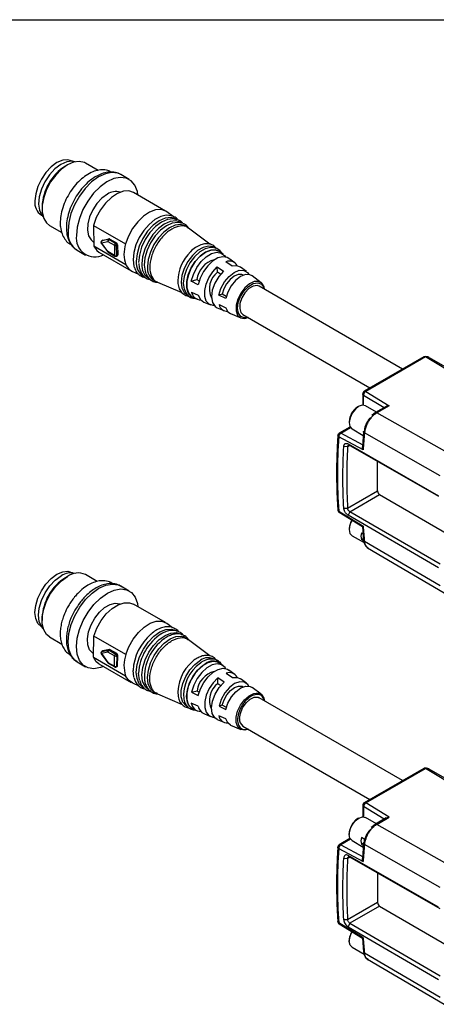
# Model space of a CAD drawing. Header units: millimetres. Extents: x 16 to 683, y 16 to 524.
# Tile 10 of 18: x 286 to 311, y 465 to 524. Entities that reach past the tile are written whole.
import ezdxf

# ---------------------------------------------------------------- set-up
doc = ezdxf.new("R2010")
doc.units = ezdxf.units.MM
doc.header["$LTSCALE"] = 2.5
doc.layers.add('TEXT', color=140, linetype='Continuous', lineweight=25)

msp = doc.modelspace()

# ---------------------------------------------------------------- linework, layer by layer
for p, q in [((289.364, 515.363), (289.338, 515.379)), ((289.033, 515.154), (288.905, 515.08)), ((290.88, 514.819), (290.114, 515.261)), ((292.743, 514.279), (292.238, 514.571)), ((294.932, 512.376), (292.997, 513.493)), ((287.505, 512.655), (287.505, 512.507)), ((295.462, 511.985), (295.001, 512.331)), ((287.463, 512.131), (287.49, 512.116)), ((287.953, 511.518), (288.684, 511.096)), ((290.594, 511.517), (292.529, 510.4)), ((290.594, 511.517), (290.61, 510.265)), ((296.312, 511.349), (296.195, 511.437)), ((297.603, 510.384), (296.312, 511.35)), ((290.582, 510.536), (290.607, 510.522)), ((291.072, 510.472), (291.459, 510.55)), ((291.153, 510.624), (291.09, 510.586)), ((291.09, 510.586), (291.099, 510.59)), ((291.486, 510.668), (291.099, 510.59)), ((291.099, 510.59), (291.162, 510.627)), ((291.153, 510.624), (291.162, 510.627)), ((291.162, 510.627), (291.549, 510.706)), ((291.459, 510.55), (291.86, 510.318)), ((291.549, 510.706), (291.486, 510.668)), ((291.521, 510.66), (291.584, 510.698)), ((291.922, 510.428), (291.521, 510.66)), ((291.584, 510.698), (291.985, 510.466)), ((289.613, 510.024), (290.118, 509.732)), ((292.546, 509.148), (290.61, 510.265)), ((291.064, 510.456), (291.458, 509.927)), ((291.467, 509.943), (291.072, 510.472)), ((291.86, 510.318), (291.868, 509.711)), ((291.985, 510.466), (291.922, 510.428)), ((291.986, 510.32), (292.05, 510.357)), ((291.994, 509.712), (291.986, 510.32)), ((292.05, 510.357), (292.058, 509.75)), ((298.393, 509.792), (298.182, 509.949)), ((290.925, 509.905), (292.861, 508.788)), ((291.868, 509.711), (291.467, 509.943)), ((291.485, 509.903), (291.887, 509.671)), ((291.977, 509.672), (292.04, 509.71)), ((292.058, 509.75), (291.994, 509.712)), ((299.093, 509.268), (298.742, 509.531)), ((298.045, 509.032), (298.424, 508.77)), ((298.049, 508.701), (298.045, 509.032)), ((298.929, 509.071), (298.55, 509.333)), ((299.797, 508.741), (299.444, 509.005)), ((292.934, 508.751), (293.31, 508.59)), ((295.662, 508.179), (295.672, 508.021)), ((296.482, 508.161), (296.822, 508.258)), ((296.822, 508.258), (296.953, 508.183)), ((298.245, 508.588), (298.049, 508.701)), ((299.61, 508.521), (299.608, 508.522)), ((300.688, 508.074), (300.146, 508.48)), ((294.306, 508.164), (294.44, 508.107)), ((294.44, 508.107), (295.912, 507.475)), ((296.894, 507.954), (296.482, 508.161)), ((309.194, 502.885), (300.571, 507.863)), ((296.491, 507.504), (296.903, 507.318)), ((296.588, 507.187), (296.829, 507.084)), ((298.338, 507.384), (298.141, 507.327)), ((298.553, 507.12), (298.141, 507.327)), ((298.581, 507.243), (298.338, 507.384)), ((297.23, 506.912), (297.633, 506.739)), ((298.036, 506.567), (298.441, 506.393)), ((298.148, 506.757), (298.56, 506.572)), ((298.842, 506.222), (299.465, 505.955)), ((299.589, 506.162), (307.229, 501.751)), ((310.471, 503.623), (306.881, 501.55)), ((310.56, 503.613), (306.97, 501.542)), ((310.788, 503.583), (316.679, 500.182)), ((306.792, 501.396), (306.792, 500.727)), ((306.84, 501.325), (308.085, 500.569)), ((306.84, 500.714), (306.84, 501.325)), ((306.97, 501.542), (308.383, 500.682)), ((306.551, 500.638), (306.494, 500.606)), ((306.793, 500.716), (306.792, 500.728)), ((307.614, 500.297), (306.953, 500.678)), ((308.21, 500.641), (307.559, 500.265)), ((308.383, 500.682), (307.647, 500.257)), ((307.559, 500.265), (307.331, 500.085)), ((312.199, 497.681), (307.647, 500.257)), ((306.026, 499.401), (305.383, 499.03)), ((305.468, 499.024), (306.062, 499.366)), ((305.983, 499.72), (305.983, 499.654)), ((306.037, 499.406), (306.026, 499.401)), ((306.815, 498.03), (305.347, 498.814)), ((306.815, 498.304), (305.468, 499.024)), ((306.15, 499.286), (306.826, 498.896)), ((306.843, 499.117), (306.772, 498.211)), ((311.446, 496.471), (306.896, 499.045)), ((305.879, 498.209), (305.652, 498.231)), ((306.023, 498.292), (305.879, 498.209)), ((305.921, 498.389), (311.353, 495.276)), ((306.022, 498.292), (305.921, 498.389)), ((306.022, 498.292), (311.353, 495.238)), ((307.681, 495.56), (307.681, 497.341)), ((305.879, 494.52), (307.681, 495.56)), ((306.022, 494.312), (307.807, 495.342)), ((307.807, 495.342), (313.2, 492.207)), ((305.347, 494.35), (306.815, 493.448)), ((305.379, 494.282), (305.381, 494.281)), ((305.381, 494.281), (306.771, 493.427)), ((305.652, 494.527), (305.879, 494.52)), ((306.022, 494.312), (305.921, 494.099)), ((311.353, 490.943), (305.921, 494.099)), ((311.454, 491.156), (306.022, 494.312)), ((306.771, 493.429), (306.844, 492.596)), ((305.983, 493.304), (305.983, 493.239)), ((306.15, 492.871), (306.872, 492.454)), ((306.711, 493.05), (306.809, 492.994)), ((306.711, 492.649), (306.833, 492.719)), ((306.849, 492.57), (306.711, 492.649)), ((311.446, 489.857), (306.896, 492.525)), ((307.079, 492.15), (311.69, 489.446)), ((289.033, 490.424), (288.905, 490.35)), ((289.364, 490.634), (289.338, 490.649)), ((290.826, 490.12), (290.114, 490.531)), ((292.743, 489.549), (292.238, 489.841)), ((294.932, 487.647), (292.997, 488.764)), ((287.505, 487.926), (287.505, 487.778)), ((295.354, 487.337), (295.001, 487.601)), ((287.463, 487.402), (287.49, 487.386)), ((295.638, 487.125), (295.626, 487.133)), ((295.92, 486.913), (295.911, 486.92)), ((287.953, 486.788), (288.69, 486.363)), ((290.594, 485.573), (290.61, 486.845)), ((292.546, 485.727), (290.61, 486.845)), ((296.312, 486.62), (296.195, 486.707)), ((297.598, 485.658), (296.312, 486.62)), ((290.582, 485.807), (290.597, 485.799)), ((291.063, 485.777), (291.45, 485.243)), ((291.467, 485.877), (291.072, 485.794)), ((291.072, 485.794), (291.459, 485.26)), ((291.155, 485.943), (291.092, 485.907)), ((291.1, 485.912), (291.092, 485.906)), ((291.101, 485.911), (291.092, 485.907)), ((291.101, 485.911), (291.495, 485.993)), ((291.164, 485.946), (291.101, 485.911)), ((291.164, 485.946), (291.155, 485.943)), ((291.558, 486.029), (291.164, 485.946)), ((291.868, 485.645), (291.467, 485.877)), ((291.495, 485.993), (291.558, 486.029)), ((291.594, 486.021), (291.531, 485.986)), ((291.531, 485.986), (291.932, 485.754)), ((291.995, 485.789), (291.594, 486.021)), ((291.932, 485.754), (291.995, 485.789)), ((289.613, 485.294), (290.118, 485.003)), ((290.594, 485.573), (292.529, 484.456)), ((290.925, 485.176), (292.861, 484.059)), ((291.459, 485.26), (291.86, 485.029)), ((291.477, 485.218), (291.879, 484.987)), ((291.86, 485.029), (291.868, 485.645)), ((291.994, 485.644), (291.986, 485.028)), ((292.058, 485.679), (291.994, 485.644)), ((292.05, 485.063), (292.058, 485.679)), ((298.393, 485.062), (298.182, 485.22)), ((291.967, 484.986), (292.03, 485.022)), ((291.986, 485.028), (292.05, 485.063)), ((298.58, 484.612), (298.958, 484.349)), ((299.093, 484.539), (298.742, 484.801)), ((292.934, 484.022), (293.33, 483.853)), ((298.07, 483.993), (298.075, 484.329)), ((298.07, 483.993), (298.265, 483.881)), ((298.453, 484.066), (298.075, 484.329)), ((299.797, 484.012), (299.444, 484.276)), ((294.306, 483.435), (294.44, 483.377)), ((294.44, 483.377), (295.933, 482.737)), ((296.491, 483.474), (296.828, 483.558)), ((296.491, 483.474), (296.903, 483.265)), ((296.828, 483.558), (296.961, 483.481)), ((299.61, 483.791), (299.608, 483.793)), ((300.688, 483.344), (300.146, 483.75)), ((296.894, 482.62), (296.482, 482.806)), ((309.194, 478.156), (300.571, 483.133)), ((296.264, 482.595), (296.274, 482.591)), ((296.588, 482.457), (296.829, 482.354)), ((297.23, 482.183), (297.633, 482.01)), ((298.343, 482.683), (298.148, 482.634)), ((298.148, 482.634), (298.56, 482.426)), ((298.589, 482.541), (298.343, 482.683)), ((298.036, 481.837), (298.441, 481.664)), ((298.553, 481.869), (298.141, 482.056)), ((298.842, 481.492), (299.465, 481.225)), ((299.589, 481.432), (307.229, 477.022)), ((310.472, 478.894), (306.881, 476.821)), ((306.97, 476.813), (310.56, 478.884)), ((316.675, 475.455), (310.788, 478.853)), ((306.792, 476.666), (306.792, 475.998)), ((308.085, 475.839), (306.84, 476.596)), ((306.84, 476.596), (306.84, 475.985)), ((308.383, 475.952), (306.97, 476.813)), ((306.551, 475.909), (306.494, 475.876)), ((306.793, 475.986), (306.792, 475.998)), ((307.614, 475.567), (306.953, 475.949)), ((308.21, 475.912), (307.559, 475.536)), ((307.647, 475.528), (308.383, 475.952)), ((307.359, 475.378), (307.302, 475.333)), ((307.559, 475.536), (307.359, 475.378)), ((312.199, 472.951), (307.647, 475.528)), ((306.026, 474.672), (305.383, 474.3)), ((306.062, 474.637), (305.468, 474.294)), ((305.983, 474.99), (305.983, 474.925)), ((306.027, 474.672), (306.037, 474.677)), ((306.15, 474.557), (306.826, 474.166)), ((306.914, 474.62), (306.711, 474.736)), ((306.864, 474.479), (306.843, 474.386)), ((305.347, 474.084), (306.815, 473.3)), ((305.468, 474.294), (306.815, 473.575)), ((306.85, 474.416), (306.711, 474.335)), ((306.711, 474.335), (306.834, 474.265)), ((306.843, 474.388), (306.772, 473.481)), ((311.446, 471.741), (306.896, 474.315)), ((305.652, 473.502), (305.879, 473.479)), ((305.879, 473.479), (306.023, 473.562)), ((311.353, 470.547), (305.921, 473.659)), ((306.022, 473.563), (305.921, 473.659)), ((311.454, 470.451), (306.022, 473.563)), ((307.681, 472.612), (307.681, 470.831)), ((307.681, 470.831), (305.879, 469.79)), ((307.807, 470.613), (306.022, 469.582)), ((307.807, 470.613), (313.2, 467.478)), ((305.879, 469.79), (305.652, 469.798)), ((306.815, 468.718), (305.347, 469.621)), ((305.381, 469.551), (305.379, 469.552)), ((305.381, 469.551), (306.771, 468.698)), ((306.022, 469.582), (305.921, 469.37)), ((305.921, 469.37), (311.353, 466.214)), ((306.022, 469.582), (311.454, 466.426)), ((305.983, 468.575), (305.983, 468.509)), ((306.771, 468.699), (306.844, 467.866)), ((306.15, 468.141), (306.872, 467.724)), ((311.446, 465.127), (306.896, 467.796)), ((307.079, 467.42), (311.69, 464.717))]:
    msp.add_line(p, q)
at = {"flags": 128}
for points in [[(289.338, 515.379), (289.063, 515.464), (288.743, 515.432), (288.4, 515.286), (288.057, 515.036), (287.737, 514.698), (287.463, 514.296), (287.252, 513.858), (287.12, 513.412), (287.074, 512.99)], [(289.488, 515.336), (289.317, 515.368), (288.986, 515.329), (288.632, 515.172), (288.28, 514.909), (287.953, 514.557), (287.674, 514.141), (287.462, 513.688), (287.33, 513.23), (287.289, 512.798), (287.341, 512.422), (287.482, 512.126), (287.574, 512.023)], [(290.114, 515.261), (290.047, 515.295), (289.744, 515.362), (289.399, 515.314), (289.033, 515.154), (288.668, 514.891), (288.323, 514.542), (288.02, 514.125), (287.776, 513.666), (287.605, 513.19), (287.517, 512.726), (287.517, 512.301), (287.605, 511.939), (287.776, 511.661), (287.953, 511.518)], [(292.238, 514.571), (292.061, 514.648), (291.706, 514.692), (291.311, 514.616), (290.898, 514.424), (290.485, 514.125), (290.095, 513.735), (289.747, 513.272), (289.457, 512.76), (289.241, 512.226), (289.11, 511.694), (289.07, 511.193)], [(293.273, 513.334), (293.234, 513.555), (293.091, 513.923), (292.864, 514.195), (292.566, 514.357), (292.211, 514.401), (291.816, 514.325), (291.403, 514.133), (290.99, 513.834), (290.6, 513.443), (290.252, 512.98), (289.962, 512.469), (289.746, 511.934), (289.615, 511.403), (289.575, 510.902)], [(292.997, 513.493), (292.73, 513.583), (292.396, 513.566), (292.035, 513.431), (291.67, 513.189), (291.323, 512.853), (291.015, 512.445), (290.767, 511.99), (290.594, 511.517)], [(291.431, 513.391), (291.107, 513.153), (290.807, 512.829), (290.554, 512.445), (290.366, 512.028), (290.256, 511.609), (290.234, 511.22), (290.3, 510.889), (290.451, 510.641), (290.582, 510.536)], [(295.001, 512.331), (294.95, 512.365), (294.665, 512.466), (294.331, 512.448), (293.97, 512.314), (293.605, 512.072), (293.258, 511.736), (292.95, 511.328), (292.702, 510.873), (292.529, 510.4)], [(295.326, 512.064), (295.281, 512.082), (294.978, 512.122), (294.639, 512.047), (294.284, 511.862), (293.936, 511.578), (293.618, 511.214), (293.347, 510.792), (293.143, 510.339), (293.017, 509.883), (292.978, 509.453)], [(295.626, 511.863), (295.545, 511.914), (295.252, 511.997), (294.913, 511.956), (294.55, 511.796), (294.189, 511.526), (293.854, 511.165), (293.567, 510.738), (293.349, 510.274), (293.215, 509.804), (293.172, 509.361)], [(295.605, 511.854), (295.375, 511.906), (295.039, 511.866), (294.679, 511.707), (294.321, 511.44), (293.989, 511.082), (293.705, 510.659), (293.489, 510.199), (293.355, 509.733), (293.314, 509.294)], [(295.911, 511.65), (295.832, 511.7), (295.545, 511.781), (295.213, 511.741), (294.858, 511.584), (294.504, 511.32), (294.176, 510.967), (293.896, 510.549), (293.682, 510.095), (293.551, 509.635), (293.509, 509.201)], [(295.884, 511.643), (295.666, 511.692), (295.337, 511.652), (294.985, 511.497), (294.635, 511.235), (294.31, 510.885), (294.032, 510.471), (293.82, 510.021), (293.69, 509.565), (293.649, 509.135)], [(296.195, 511.437), (296.118, 511.486), (295.837, 511.565), (295.512, 511.527), (295.165, 511.373), (294.819, 511.114), (294.498, 510.769), (294.224, 510.36), (294.016, 509.916), (293.887, 509.466), (293.846, 509.042)], [(290.61, 510.265), (290.793, 510.004), (290.925, 509.905)], [(291.064, 510.456), (291.064, 510.456), (291.064, 510.46), (291.067, 510.465), (291.072, 510.472)], [(297.901, 510.161), (297.787, 510.227), (297.509, 510.272), (297.192, 510.197), (296.861, 510.006), (296.544, 509.716), (296.267, 509.349), (296.05, 508.936), (295.913, 508.51), (295.866, 508.105), (295.913, 507.755), (296.05, 507.487), (296.264, 507.325)], [(297.802, 510.172), (297.627, 510.186), (297.313, 510.111), (296.986, 509.922), (296.673, 509.635), (296.398, 509.272), (296.183, 508.863), (296.048, 508.441), (296.001, 508.041), (296.048, 507.694), (296.183, 507.429), (296.217, 507.392)], [(296.618, 507.174), (296.475, 507.251), (296.301, 507.463), (296.21, 507.768), (296.21, 508.14), (296.301, 508.549), (296.475, 508.962), (296.718, 509.346), (297.011, 509.669), (297.33, 509.906), (297.649, 510.037), (297.941, 510.052), (298.185, 509.949), (298.208, 509.93)], [(298.182, 509.949), (297.941, 510.051), (297.648, 510.036), (297.33, 509.905), (297.012, 509.669), (296.719, 509.345), (296.476, 508.962), (296.302, 508.549), (296.211, 508.14), (296.211, 507.768), (296.302, 507.464), (296.476, 507.252), (296.588, 507.187)], [(291.458, 509.927), (291.458, 509.927), (291.458, 509.931), (291.461, 509.936), (291.467, 509.943)], [(292.978, 509.453), (293.028, 509.075), (293.053, 508.996)], [(296.482, 508.161), (296.605, 508.575), (296.808, 508.98), (297.074, 509.341), (297.38, 509.63), (297.701, 509.821), (298.01, 509.898), (298.281, 509.856), (298.491, 509.696), (298.544, 509.621)], [(298.742, 509.531), (298.634, 509.592), (298.372, 509.634), (298.073, 509.559), (297.762, 509.374), (297.466, 509.095), (297.209, 508.745), (297.013, 508.354), (296.894, 507.954)], [(292.546, 509.148), (292.728, 508.887), (292.934, 508.751)], [(293.649, 509.135), (293.7, 508.76), (293.752, 508.619)], [(297.86, 506.697), (297.793, 506.7), (297.556, 506.781), (297.383, 506.97), (297.291, 507.25), (297.287, 507.598), (297.37, 507.983), (297.535, 508.372), (297.766, 508.733), (298.045, 509.032)], [(298.424, 508.77), (298.128, 508.44), (297.892, 508.043), (297.742, 507.622), (297.693, 507.221), (297.752, 506.883), (297.91, 506.646), (298.036, 506.567)], [(298.141, 507.327), (298.265, 507.731), (298.476, 508.12), (298.75, 508.453), (299.058, 508.695), (299.367, 508.82), (299.646, 508.815), (299.863, 508.681), (299.944, 508.564)], [(299.444, 509.005), (299.229, 509.095), (298.929, 509.071)], [(299.608, 508.522), (299.524, 508.557), (299.305, 508.561), (299.061, 508.462), (298.818, 508.271), (298.602, 508.009), (298.436, 507.702), (298.338, 507.384)], [(300.146, 508.48), (300, 508.551), (299.733, 508.556), (299.435, 508.436), (299.139, 508.203), (298.875, 507.882), (298.673, 507.508), (298.553, 507.12)], [(300.893, 507.677), (300.858, 507.829), (300.724, 508.043), (300.517, 508.149), (300.256, 508.135), (299.972, 508.001), (299.695, 507.764), (299.454, 507.448), (299.276, 507.087), (299.181, 506.721), (299.178, 506.39), (299.267, 506.129), (299.44, 505.966), (299.678, 505.92), (299.911, 505.976)], [(299.263, 506.527), (299.308, 506.876), (299.447, 507.242), (299.661, 507.58), (299.926, 507.85), (300.21, 508.018), (300.478, 508.066), (300.698, 507.986), (300.843, 507.789), (300.875, 507.687)], [(300.571, 507.863), (300.437, 507.906), (300.197, 507.871), (299.942, 507.719), (299.706, 507.472), (299.52, 507.162), (299.409, 506.833), (299.39, 506.528), (299.463, 506.288), (299.589, 506.162)], [(296.903, 507.318), (297.03, 507.065), (297.23, 506.912)], [(298.56, 506.572), (298.688, 506.332), (298.842, 506.222)], [(299.893, 505.986), (299.682, 505.959), (299.462, 506.039), (299.317, 506.236), (299.263, 506.527)], [(306.566, 500.647), (306.348, 500.477), (306.16, 500.232), (306.032, 499.949), (305.983, 499.671), (306.021, 499.441), (306.139, 499.293), (306.15, 499.286)], [(306.953, 500.678), (306.782, 500.715), (306.566, 500.647)], [(306.154, 493.807), (306.15, 493.799), (306.026, 493.515), (305.983, 493.239), (306.026, 493.012), (306.15, 492.871), (306.15, 492.871)], [(287.463, 487.402), (287.463, 487.402), (287.252, 487.597), (287.12, 487.89), (287.074, 488.26), (287.12, 488.682), (287.252, 489.128), (287.463, 489.567), (287.737, 489.969), (288.057, 490.306), (288.4, 490.556), (288.743, 490.702), (289.063, 490.734), (289.338, 490.649)], [(287.574, 487.293), (287.472, 487.411), (287.335, 487.712), (287.289, 488.092), (287.335, 488.527), (287.472, 488.985), (287.688, 489.437), (287.971, 489.85), (288.3, 490.197), (288.653, 490.454)], [(287.953, 486.788), (287.776, 486.931), (287.605, 487.209), (287.517, 487.571), (287.517, 487.997), (287.605, 488.461), (287.776, 488.936), (288.02, 489.396), (288.323, 489.812), (288.668, 490.162), (289.033, 490.424)], [(289.613, 485.294), (289.474, 485.393), (289.253, 485.672), (289.116, 486.046), (289.069, 486.496), (289.116, 487), (289.253, 487.532), (289.474, 488.066), (289.768, 488.575), (290.12, 489.034), (290.513, 489.419), (290.926, 489.711), (291.339, 489.896), (291.731, 489.964), (292.083, 489.911), (292.238, 489.841)], [(291.201, 485.017), (291.018, 484.948), (290.625, 484.88), (290.273, 484.932), (289.979, 485.102), (289.758, 485.381), (289.621, 485.754), (289.574, 486.205), (289.621, 486.708), (289.758, 487.241), (289.979, 487.775), (290.273, 488.284), (290.625, 488.742), (291.018, 489.127), (291.431, 489.419), (291.844, 489.604), (292.236, 489.672), (292.588, 489.62), (292.882, 489.45), (293.103, 489.171), (293.24, 488.798), (293.273, 488.605)], [(290.582, 485.807), (290.554, 485.824), (290.366, 486.024), (290.256, 486.316), (290.234, 486.68), (290.3, 487.087), (290.451, 487.509), (290.674, 487.914), (290.953, 488.271), (291.267, 488.554), (291.594, 488.743), (291.909, 488.822), (292.188, 488.788), (292.208, 488.78)], [(290.61, 486.845), (290.793, 487.317), (291.049, 487.767), (291.362, 488.168), (291.713, 488.494), (292.079, 488.724), (292.438, 488.844), (292.767, 488.848), (292.997, 488.764)], [(292.546, 485.727), (292.728, 486.2), (292.985, 486.65), (293.298, 487.051), (293.648, 487.377), (294.014, 487.607), (294.373, 487.727), (294.702, 487.73), (294.98, 487.616), (295.001, 487.601)], [(293.653, 483.714), (293.567, 483.758), (293.349, 483.971), (293.215, 484.285), (293.172, 484.68), (293.226, 485.128), (293.37, 485.598), (293.597, 486.06), (293.89, 486.481), (294.23, 486.832), (294.592, 487.09), (294.954, 487.238), (295.289, 487.264), (295.575, 487.168), (295.626, 487.133)], [(293.979, 483.574), (293.896, 483.618), (293.682, 483.826), (293.551, 484.133), (293.509, 484.519), (293.561, 484.958), (293.703, 485.418), (293.925, 485.87), (294.212, 486.282), (294.544, 486.626), (294.899, 486.878), (295.252, 487.023), (295.581, 487.048), (295.861, 486.954), (295.911, 486.92)], [(294.306, 483.435), (294.224, 483.477), (294.016, 483.68), (293.887, 483.981), (293.846, 484.359), (293.897, 484.788), (294.036, 485.238), (294.253, 485.68), (294.533, 486.083), (294.858, 486.419), (295.205, 486.666), (295.551, 486.807), (295.872, 486.833), (296.146, 486.74), (296.195, 486.707)], [(290.925, 485.176), (290.767, 485.301), (290.594, 485.573)], [(291.45, 485.243), (291.449, 485.244), (291.45, 485.248), (291.453, 485.253), (291.459, 485.26)], [(296.264, 482.595), (296.149, 482.662), (295.971, 482.879), (295.878, 483.192), (295.878, 483.573), (295.971, 483.993), (296.149, 484.417), (296.399, 484.811), (296.7, 485.143), (297.027, 485.386)], [(296.588, 482.457), (296.379, 482.616), (296.245, 482.877), (296.2, 483.218), (296.245, 483.612), (296.379, 484.027), (296.59, 484.43), (296.86, 484.787), (297.169, 485.07), (297.491, 485.255), (297.8, 485.329), (298.07, 485.284), (298.182, 485.22)], [(297.33, 485.177), (297.011, 484.94), (296.718, 484.616), (296.475, 484.232), (296.301, 483.819), (296.21, 483.41), (296.21, 483.038), (296.301, 482.734), (296.475, 482.522), (296.618, 482.445)], [(298.544, 484.892), (298.509, 484.944), (298.306, 485.115), (298.04, 485.17), (297.734, 485.105), (297.413, 484.925), (297.104, 484.646), (296.833, 484.29), (296.623, 483.888), (296.491, 483.474)], [(293.023, 484.365), (293.017, 484.387), (292.978, 484.772)], [(293.359, 484.207), (293.355, 484.222), (293.314, 484.613)], [(296.903, 483.265), (297.03, 483.666), (297.233, 484.054), (297.495, 484.398), (297.794, 484.669), (298.105, 484.842), (298.401, 484.905), (298.658, 484.852), (298.742, 484.801)], [(292.934, 484.022), (292.702, 484.183), (292.529, 484.456)], [(298.075, 484.329), (297.793, 484.037), (297.556, 483.682), (297.383, 483.294), (297.291, 482.907), (297.287, 482.554), (297.37, 482.265), (297.535, 482.066), (297.766, 481.973), (297.86, 481.968)], [(298.036, 481.837), (297.892, 481.933), (297.742, 482.181), (297.693, 482.526), (297.752, 482.931), (297.91, 483.352), (298.153, 483.744), (298.453, 484.066)], [(299.944, 483.834), (299.879, 483.933), (299.669, 484.079), (299.395, 484.096), (299.087, 483.982), (298.777, 483.75), (298.499, 483.424), (298.282, 483.038), (298.148, 482.634)], [(298.958, 484.349), (299.254, 484.361), (299.444, 484.276)], [(298.343, 482.683), (298.449, 483.002), (298.62, 483.306), (298.84, 483.563), (299.084, 483.746), (299.327, 483.836), (299.542, 483.822), (299.608, 483.793)], [(298.56, 482.426), (298.688, 482.814), (298.897, 483.185), (299.165, 483.499), (299.463, 483.722), (299.759, 483.832), (300.022, 483.815), (300.146, 483.75)], [(299.911, 481.247), (299.695, 481.192), (299.454, 481.23), (299.276, 481.385), (299.181, 481.641), (299.178, 481.969), (299.267, 482.333), (299.44, 482.695), (299.678, 483.016), (299.953, 483.259), (300.238, 483.4), (300.501, 483.422), (300.713, 483.324), (300.851, 483.116), (300.893, 482.948)], [(299.386, 481.882), (299.432, 482.199), (299.567, 482.527), (299.771, 482.822), (300.016, 483.044), (300.27, 483.164), (300.499, 483.164), (300.571, 483.133)], [(298.842, 481.492), (298.673, 481.62), (298.553, 481.869)], [(306.15, 474.557), (306.15, 474.557), (306.026, 474.699), (305.983, 474.925), (306.026, 475.201), (306.15, 475.485), (306.334, 475.733), (306.551, 475.909), (306.769, 475.984), (306.953, 475.949)], [(306.15, 468.141), (306.032, 468.271), (305.983, 468.492), (306.021, 468.766), (306.139, 469.051), (306.154, 469.076)]]:
    msp.add_lwpolyline(points, dxfattribs=at)
for centre, radius, start, end in [((290.506, 512.539), 3.003, 122.22433, 177.78104), ((291.938, 512.675), 0.877, 72.0315, 125.2975), ((287.963, 512.875), 0.896, 172.62455, 236.06327), ((290.335, 511.07), 1.271, 174.4431, 235.40401), ((290.682, 510.737), 1.119, 171.53615, 297.67321), ((291.135, 510.51), 0.0893, 120.73823, 180), ((291.155, 510.515), 0.0933, 126.75062, 207.53093), ((291.542, 510.593), 0.0933, 126.75062, 207.53093), ((291.596, 510.545), 0.137, 123.09892, 177.89638), ((291.493, 510.617), 0.0518, 56.81196, 97.6699), ((291.556, 510.654), 0.0518, 56.81196, 97.6699), ((291.135, 510.51), 0.0893, 180, 216.71919), ((291.997, 510.313), 0.137, 123.09892, 177.89638), ((291.922, 510.439), 0.135, 242.71958, 298.27192), ((291.848, 510.311), 0.139, 3.49542, 57.50348), ((291.911, 510.349), 0.139, 3.49542, 57.50348), ((294.307, 509.797), 1.877, 161.26676, 200.23728), ((291.53, 509.98), 0.0893, 216.71919, 240.00269), ((291.511, 509.939), 0.0442, 175.19937, 234.64774), ((291.93, 509.832), 0.135, 242.71958, 298.27192), ((291.912, 509.708), 0.0442, 175.19937, 234.64774), ((291.931, 509.749), 0.0893, 240.00269, 300.73823), ((291.951, 509.707), 0.0439, 306.51996, 6.5321), ((292.014, 509.745), 0.0439, 306.51996, 6.5321), ((294.074, 509.249), 0.909, 172.92259, 242.35672), ((298.247, 508.079), 2.587, 134.62661, 177.79155), ((298.197, 508.103), 1.384, 103.96377, 173.5534), ((298.761, 508.822), 0.553, 29.35149, 112.4444), ((294.392, 509.092), 0.889, 172.92259, 242.35672), ((294.709, 508.935), 0.87, 172.92259, 242.35672), ((298.822, 507.716), 1.252, 128.11394, 205.87438), ((297.061, 507.62), 0.581, 191.49724, 269.21471), ((298.642, 506.857), 0.503, 191.41293, 273.09383), ((310.62, 503.197), 0.421, 66.5421, 98.23503), ((306.971, 501.396), 0.179, 119.939, 180), ((307.087, 501.319), 0.247, 147.95872, 178.43414), ((307.096, 501.325), 0.252, 120.15438, 150.21974), ((307.06, 499.688), 1.078, 121.67343, 178.33195), ((338.923, 496.582), 33.651, 176.1973, 183.8027), ((305.473, 498.875), 0.179, 119.99139, 180), ((305.612, 498.798), 0.265, 149.15561, 176.66289), ((305.598, 498.816), 0.244, 122.02663, 151.10733), ((345.303, 495.499), 38.571, 174.72521, 176.23769), ((339.352, 496.364), 33.524, 176.84597, 183.15403), ((307.956, 495.573), 0.275, 182.61517, 237.26936), ((305.473, 494.434), 0.179, 180, 238.43265), ((305.426, 494.346), 0.0791, 176.82514, 233.94901), ((307.073, 493.255), 1.091, 149.00055, 177.40513), ((335.747, 495.499), 29.004, 184.05554, 185.88458), ((307.433, 492.85), 0.749, 164.46972, 195.53018), ((289.238, 489.609), 1.028, 75.96868, 124.71117), ((289.662, 489.586), 1.048, 64.45706, 126.8534), ((290.506, 487.809), 3.003, 122.22433, 177.78104), ((296.092, 484.595), 3.119, 130.89424, 176.74604), ((296.29, 484.469), 2.98, 122.26567, 177.24857), ((296.531, 484.354), 2.87, 126.1813, 183.33679), ((291.155, 485.836), 0.0924, 125.76382, 206.78117), ((291.604, 485.869), 0.137, 122.10353, 176.90117), ((291.503, 485.942), 0.0515, 56.93782, 98.35091), ((291.566, 485.978), 0.0515, 56.93782, 98.35091), ((292.005, 485.638), 0.137, 122.10353, 176.90117), ((291.859, 485.64), 0.135, 1.72398, 57.28461), ((291.922, 485.675), 0.135, 1.72398, 57.28461), ((294.392, 485.068), 1.961, 160.34377, 198.17464), ((291.932, 485.768), 0.139, 242.50072, 296.5003), ((298.1, 483.44), 2.425, 129.00934, 185.52705), ((298.411, 483.268), 2.394, 125.23857, 185.26208), ((297.498, 484.754), 0.788, 59.21103, 126.72796), ((297.785, 484.612), 0.725, 54.26183, 128.83658), ((291.924, 485.152), 0.139, 242.50072, 296.5003), ((291.904, 485.023), 0.0447, 172.87713, 234.60794), ((291.942, 485.023), 0.045, 304.17556, 5.39445), ((292.005, 485.059), 0.045, 304.19505, 5.39272), ((298.188, 483.385), 1.371, 103.70153, 172.74111), ((298.765, 484.098), 0.547, 29.06461, 109.80792), ((298.84, 482.985), 1.268, 127.35316, 205.47556), ((297.065, 482.898), 0.59, 188.96556, 268.82568), ((297.473, 482.717), 0.587, 189.49439, 245.48281), ((298.644, 482.133), 0.509, 188.77283, 272.79197), ((299.843, 481.818), 0.462, 172.07695, 236.61087), ((310.62, 478.467), 0.421, 66.54211, 98.23503), ((306.971, 476.666), 0.179, 119.939, 180), ((307.087, 476.589), 0.247, 147.95872, 178.43414), ((307.096, 476.595), 0.252, 120.15438, 150.21974), ((307.093, 474.94), 1.111, 122.6112, 177.39417), ((307.433, 474.536), 0.749, 164.46978, 195.53031), ((307.227, 474.621), 0.354, 177.29311, 208.34789), ((338.923, 471.852), 33.651, 176.1973, 183.8027), ((305.473, 474.146), 0.179, 119.9914, 180), ((305.612, 474.069), 0.265, 149.15561, 176.66289), ((305.598, 474.087), 0.244, 122.02664, 151.10733), ((345.303, 470.769), 38.571, 174.72521, 176.23769), ((339.352, 471.635), 33.524, 176.84597, 183.15403), ((307.956, 470.843), 0.275, 182.61517, 237.26936), ((305.473, 469.705), 0.179, 180, 238.43265), ((305.426, 469.616), 0.0791, 176.82514, 233.94901), ((307.067, 468.527), 1.085, 148.96934, 177.47989), ((335.747, 470.769), 29.004, 184.05554, 185.88458)]:
    msp.add_arc(centre, radius, start, end)
for centre in [(229.459, 549.298), (229.459, 524.568)]:
    msp.add_ellipse(centre, major_axis=(86.837, -49.251), ratio=0.007557, start_param=6.278744, end_param=6.652992)
for points, knots in [([(291.684, 514.712), (291.609, 514.751), (291.432, 514.844), (291.105, 514.869), (290.734, 514.811), (290.349, 514.651), (289.964, 514.396), (289.597, 514.055), (289.268, 513.646), (288.99, 513.189), (288.777, 512.703), (288.64, 512.218), (288.598, 511.874), (288.593, 511.614), (288.607, 511.351), (288.684, 511.01), (288.861, 510.684), (289.049, 510.47), (289.195, 510.402), (289.239, 510.381)], [0, 0, 0, 0, 0.045655, 0.108112, 0.171914, 0.238917, 0.308459, 0.378746, 0.448838, 0.518768, 0.588781, 0.659105, 0.726223, 0.740094, 0.778201, 0.850119, 0.912926, 0.973266, 1, 1, 1, 1]), ([(292.217, 514.573), (292.201, 514.585), (292.089, 514.667), (291.828, 514.723), (291.462, 514.729), (291.095, 514.638), (290.858, 514.516), (290.747, 514.458)], [0, 0, 0, 0, 0.041865, 0.285324, 0.527724, 0.77896, 1, 1, 1, 1]), ([(290.747, 514.458), (290.675, 514.414), (290.469, 514.286), (290.142, 514.007), (289.789, 513.61), (289.484, 513.157), (289.239, 512.669), (289.064, 512.164), (288.967, 511.662), (288.956, 511.182), (289.035, 510.756), (289.198, 510.409), (289.394, 510.16), (289.558, 510.071), (289.621, 510.036)], [0, 0, 0, 0, 0.049318, 0.14124, 0.232883, 0.324257, 0.415604, 0.507215, 0.599413, 0.692557, 0.78671, 0.869815, 0.949421, 1, 1, 1, 1]), ([(295.699, 511.832), (295.66, 511.882), (295.588, 511.974), (295.482, 512.015), (295.433, 512.033)], [0, 0, 0, 0, 0.539144, 1, 1, 1, 1]), ([(295.966, 511.637), (295.917, 511.697), (295.848, 511.782), (295.746, 511.815), (295.715, 511.825)], [0, 0, 0, 0, 0.699617, 1, 1, 1, 1]), ([(296.299, 511.333), (296.283, 511.353), (296.175, 511.489), (295.823, 511.505), (295.314, 511.341), (294.789, 510.916), (294.348, 510.321), (294.054, 509.642), (293.948, 508.975), (294.06, 508.452), (294.25, 508.156), (294.422, 508.129), (294.448, 508.126)], [0, 0, 0, 0, 0.020784, 0.140582, 0.26038, 0.380177, 0.499975, 0.619773, 0.739571, 0.859369, 0.979167, 1, 1, 1, 1]), ([(296.322, 511.343), (296.314, 511.359), (296.257, 511.472), (296.138, 511.573), (296.014, 511.612), (295.989, 511.619)], [0, 0, 0, 0, 0.111288, 0.825724, 1, 1, 1, 1]), ([(297.98, 510.125), (297.95, 510.167), (297.863, 510.288), (297.641, 510.395), (297.353, 510.427), (297.044, 510.358), (296.731, 510.186), (296.514, 510.028), (296.42, 509.916), (296.417, 509.912)], [0, 0, 0, 0, 0.092381, 0.271047, 0.444266, 0.620224, 0.804936, 0.994494, 1, 1, 1, 1]), ([(298.316, 509.849), (298.316, 509.85), (298.282, 509.939), (298.135, 510.056), (297.974, 510.168), (297.87, 510.172), (297.864, 510.173)], [0, 0, 0, 0, 0.001627, 0.469457, 0.966566, 1, 1, 1, 1]), ([(293.068, 508.991), (293.082, 508.94), (293.126, 508.785), (293.289, 508.589), (293.499, 508.431), (293.66, 508.406), (293.716, 508.398)], [0, 0, 0, 0, 0.154905, 0.475851, 0.817558, 1, 1, 1, 1]), ([(293.323, 509.221), (293.329, 509.115), (293.338, 508.951), (293.403, 508.824), (293.426, 508.779)], [0, 0, 0, 0, 0.643193, 1, 1, 1, 1]), ([(293.426, 508.779), (293.45, 508.716), (293.511, 508.556), (293.702, 508.377), (293.896, 508.261), (294.024, 508.254), (294.047, 508.252)], [0, 0, 0, 0, 0.218855, 0.558414, 0.918368, 1, 1, 1, 1]), ([(293.768, 508.604), (293.803, 508.529), (293.883, 508.353), (294.111, 508.182), (294.318, 508.092), (294.439, 508.099), (294.456, 508.1)], [0, 0, 0, 0, 0.259582, 0.611112, 0.946277, 1, 1, 1, 1]), ([(295.674, 508.024), (295.696, 507.912), (295.738, 507.699), (295.909, 507.455), (296.111, 507.304), (296.267, 507.284), (296.324, 507.276)], [0, 0, 0, 0, 0.290647, 0.554743, 0.837086, 1, 1, 1, 1]), ([(296.256, 507.339), (296.274, 507.317), (296.352, 507.219), (296.514, 507.141), (296.66, 507.137), (296.708, 507.135)], [0, 0, 0, 0, 0.168002, 0.723233, 1, 1, 1, 1]), ([(310.56, 503.613), (310.552, 503.617), (310.535, 503.626), (310.501, 503.632), (310.478, 503.624), (310.463, 503.618)], [0, 0, 0, 0, 0.226318, 0.511006, 1, 1, 1, 1]), ([(310.779, 503.588), (310.731, 503.605), (310.639, 503.638), (310.539, 503.631), (310.49, 503.628)], [0, 0, 0, 0, 0.51561, 1, 1, 1, 1]), ([(306.84, 501.325), (306.826, 501.336), (306.798, 501.357), (306.795, 501.383), (306.793, 501.396)], [0, 0, 0, 0, 0.511114, 1, 1, 1, 1]), ([(306.882, 501.55), (306.894, 501.555), (306.92, 501.565), (306.953, 501.55), (306.97, 501.542)], [0, 0, 0, 0, 0.495988, 1, 1, 1, 1]), ([(308.383, 500.682), (308.348, 500.68), (308.286, 500.677), (308.233, 500.651), (308.211, 500.64)], [0, 0, 0, 0, 0.570465, 1, 1, 1, 1]), ([(307.253, 499.959), (307.242, 499.947), (307.219, 499.923), (307.187, 499.886), (307.155, 499.847), (307.125, 499.806), (307.096, 499.763), (307.069, 499.72), (307.043, 499.675), (307.019, 499.63), (306.989, 499.569), (306.958, 499.493), (306.928, 499.404), (306.907, 499.321), (306.894, 499.243), (306.892, 499.195), (306.891, 499.172)], [0, 0, 0, 0, 0.055603, 0.111254, 0.166933, 0.222618, 0.278287, 0.333919, 0.389492, 0.444985, 0.500377, 0.61011, 0.715067, 0.815104, 0.910122, 1, 1, 1, 1]), ([(307.647, 500.257), (307.632, 500.248), (307.602, 500.23), (307.558, 500.2), (307.513, 500.166), (307.47, 500.131), (307.427, 500.093), (307.386, 500.053), (307.346, 500.011), (307.307, 499.968), (307.271, 499.924), (307.236, 499.879), (307.203, 499.834), (307.172, 499.789), (307.128, 499.72), (307.074, 499.626), (307.016, 499.505), (306.969, 499.383), (306.934, 499.265), (306.908, 499.152), (306.9, 499.08), (306.896, 499.045)], [0, 0, 0, 0, 0.040756, 0.081475, 0.122058, 0.162404, 0.202415, 0.241996, 0.281055, 0.319507, 0.357272, 0.394275, 0.430449, 0.465736, 0.500082, 0.587181, 0.673583, 0.758625, 0.841703, 0.922302, 1, 1, 1, 1]), ([(307.647, 500.257), (307.631, 500.265), (307.598, 500.279), (307.572, 500.27), (307.559, 500.265)], [0, 0, 0, 0, 0.502776, 1, 1, 1, 1]), ([(305.294, 498.887), (305.278, 498.589), (305.229, 497.728), (305.21, 496.362), (305.245, 495.18), (305.286, 494.552), (305.294, 494.422)], [0, 0, 0, 0, 0.193465, 0.561065, 0.909371, 1, 1, 1, 1]), ([(305.384, 499.029), (305.396, 499.034), (305.42, 499.044), (305.452, 499.03), (305.468, 499.024)], [0, 0, 0, 0, 0.48758, 1, 1, 1, 1]), ([(306.896, 499.045), (306.882, 499.054), (306.854, 499.075), (306.841, 499.101), (306.844, 499.115), (306.844, 499.117)], [0, 0, 0, 0, 0.440023, 0.91628, 1, 1, 1, 1]), ([(306.844, 499.117), (306.845, 499.121), (306.845, 499.131), (306.857, 499.151), (306.878, 499.164), (306.891, 499.172)], [0, 0, 0, 0, 0.188627, 0.471567, 1, 1, 1, 1]), ([(305.652, 498.231), (305.653, 498.241), (305.654, 498.26), (305.659, 498.287), (305.667, 498.312), (305.68, 498.343), (305.702, 498.376), (305.737, 498.404), (305.778, 498.42), (305.824, 498.423), (305.872, 498.413), (305.905, 498.397), (305.921, 498.389)], [0, 0, 0, 0, 0.062253, 0.123976, 0.185759, 0.248187, 0.375797, 0.502661, 0.628934, 0.755809, 0.877968, 1, 1, 1, 1]), ([(305.879, 498.209), (305.88, 498.216), (305.882, 498.23), (305.888, 498.248), (305.894, 498.262), (305.902, 498.274), (305.909, 498.283), (305.916, 498.289), (305.922, 498.294), (305.935, 498.302), (305.957, 498.309), (305.99, 498.307), (306.012, 498.297), (306.022, 498.292)], [0, 0, 0, 0, 0.091701, 0.175186, 0.250453, 0.317499, 0.376322, 0.42692, 0.46929, 0.503434, 0.678505, 0.843969, 1, 1, 1, 1]), ([(306.815, 498.03), (306.808, 498.045), (306.796, 498.07), (306.777, 498.127), (306.764, 498.176), (306.771, 498.208), (306.772, 498.211)], [0, 0, 0, 0, 0.264789, 0.421675, 0.944471, 1, 1, 1, 1]), ([(305.296, 494.422), (305.298, 494.409), (305.303, 494.381), (305.332, 494.361), (305.347, 494.35)], [0, 0, 0, 0, 0.472484, 1, 1, 1, 1]), ([(305.921, 494.099), (305.913, 494.104), (305.897, 494.114), (305.872, 494.132), (305.849, 494.152), (305.817, 494.182), (305.778, 494.225), (305.737, 494.284), (305.702, 494.346), (305.676, 494.409), (305.658, 494.471), (305.654, 494.508), (305.652, 494.527)], [0, 0, 0, 0, 0.061284, 0.122069, 0.18294, 0.244478, 0.371199, 0.497628, 0.624367, 0.752102, 0.876089, 1, 1, 1, 1]), ([(306.022, 494.312), (306.016, 494.315), (306.003, 494.323), (305.984, 494.339), (305.965, 494.357), (305.946, 494.378), (305.928, 494.402), (305.908, 494.432), (305.888, 494.473), (305.882, 494.503), (305.879, 494.52)], [0, 0, 0, 0, 0.092745, 0.188854, 0.288371, 0.391333, 0.497776, 0.607006, 0.774526, 1, 1, 1, 1]), ([(306.815, 493.448), (306.801, 493.44), (306.777, 493.427), (306.773, 493.428), (306.772, 493.429)], [0, 0, 0, 0, 0.588114, 1, 1, 1, 1]), ([(306.843, 492.599), (306.851, 492.547), (306.867, 492.444), (306.927, 492.312), (307.009, 492.2), (307.081, 492.152), (307.117, 492.127)], [0, 0, 0, 0, 0.245618, 0.495207, 0.747185, 1, 1, 1, 1]), ([(306.896, 492.525), (306.88, 492.536), (306.853, 492.556), (306.848, 492.583), (306.845, 492.596)], [0, 0, 0, 0, 0.542981, 1, 1, 1, 1]), ([(306.896, 492.525), (306.913, 492.433), (306.946, 492.258), (307.061, 492.178), (307.115, 492.14)], [0, 0, 0, 0, 0.52628, 1, 1, 1, 1]), ([(291.758, 489.979), (291.719, 490.007), (291.582, 490.108), (291.298, 490.172), (290.942, 490.167), (290.594, 490.071), (290.245, 489.9), (289.929, 489.673), (289.663, 489.425), (289.448, 489.183), (289.258, 488.931), (289.045, 488.594), (288.886, 488.271), (288.758, 487.934), (288.673, 487.647), (288.61, 487.314), (288.587, 486.98), (288.61, 486.652), (288.684, 486.341), (288.82, 486.06), (288.991, 485.837), (289.139, 485.748), (289.198, 485.712)], [0, 0, 0, 0, 0.02583, 0.091215, 0.151821, 0.212185, 0.269744, 0.333984, 0.382649, 0.421047, 0.465038, 0.507585, 0.57738, 0.605631, 0.651976, 0.699213, 0.749168, 0.800656, 0.853401, 0.907221, 0.962482, 1, 1, 1, 1]), ([(292.285, 489.802), (292.265, 489.818), (292.152, 489.909), (291.894, 489.983), (291.539, 490.007), (291.181, 489.934), (290.836, 489.789), (290.505, 489.582), (290.217, 489.342), (289.973, 489.089), (289.726, 488.792), (289.577, 488.552), (289.482, 488.401)], [0, 0, 0, 0, 0.0258073, 0.1477673, 0.2639152, 0.3807957, 0.4940749, 0.6000535, 0.7104063, 0.7926257, 0.8695689, 1, 1, 1, 1]), ([(289.482, 488.401), (289.396, 488.239), (289.276, 488.012), (289.144, 487.666), (289.055, 487.373), (288.987, 487.03), (288.958, 486.686), (288.974, 486.347), (289.043, 486.025), (289.17, 485.731), (289.353, 485.475), (289.522, 485.359), (289.606, 485.303)], [0, 0, 0, 0, 0.137358, 0.192966, 0.284229, 0.377305, 0.475751, 0.577194, 0.681091, 0.787033, 0.895513, 1, 1, 1, 1]), ([(295.713, 487.1), (295.71, 487.105), (295.657, 487.187), (295.492, 487.302), (295.224, 487.404), (294.921, 487.402), (294.627, 487.325), (294.339, 487.177), (294.141, 487.044), (294.042, 486.95), (294.035, 486.943)], [0, 0, 0, 0, 0.00953, 0.167171, 0.346798, 0.514749, 0.675989, 0.825376, 0.986779, 1, 1, 1, 1]), ([(295.991, 486.893), (295.985, 486.902), (295.929, 486.987), (295.758, 487.101), (295.486, 487.194), (295.183, 487.182), (294.918, 487.108), (294.756, 487.017), (294.691, 486.98)], [0, 0, 0, 0, 0.022727, 0.222317, 0.451816, 0.662553, 0.863559, 1, 1, 1, 1]), ([(296.297, 486.647), (296.279, 486.673), (296.212, 486.776), (296.023, 486.902), (295.747, 486.983), (295.445, 486.963), (295.164, 486.867), (294.956, 486.762), (294.849, 486.677), (294.826, 486.658)], [0, 0, 0, 0, 0.059835, 0.235379, 0.439236, 0.622612, 0.7963, 0.954559, 1, 1, 1, 1]), ([(294.448, 483.396), (294.422, 483.4), (294.25, 483.426), (294.06, 483.723), (293.948, 484.246), (294.054, 484.913), (294.348, 485.589), (294.79, 486.198), (295.137, 486.445), (295.311, 486.568)], [0, 0, 0, 0, 0.0281652, 0.1901377, 0.3521101, 0.5140826, 0.6760551, 0.8380275, 1, 1, 1, 1]), ([(295.311, 486.568), (295.482, 486.641), (295.824, 486.788), (296.175, 486.759), (296.283, 486.624), (296.299, 486.604)], [0, 0, 0, 0, 0.460093, 0.920185, 1, 1, 1, 1]), ([(296.122, 486.693), (296.121, 486.698), (296.099, 486.76), (296.058, 486.807), (296.02, 486.851)], [0, 0, 0, 0, 0.07076, 1, 1, 1, 1]), ([(291.092, 485.906), (291.085, 485.902), (291.07, 485.893), (291.054, 485.87), (291.045, 485.841), (291.046, 485.807), (291.057, 485.787), (291.063, 485.777)], [0, 0, 0, 0, 0.171605, 0.335325, 0.55288, 0.776072, 1, 1, 1, 1]), ([(291.467, 485.877), (291.465, 485.881), (291.462, 485.889), (291.46, 485.9), (291.458, 485.913), (291.458, 485.928), (291.462, 485.951), (291.473, 485.977), (291.488, 485.988), (291.495, 485.993)], [0, 0, 0, 0, 0.09883, 0.179078, 0.240748, 0.382019, 0.501329, 0.772631, 1, 1, 1, 1]), ([(291.477, 485.219), (291.477, 485.219), (291.47, 485.22), (291.462, 485.234), (291.46, 485.252), (291.459, 485.26)], [0, 0, 0, 0, 0.01868, 0.50934, 1, 1, 1, 1]), ([(297.993, 485.391), (297.949, 485.444), (297.847, 485.567), (297.618, 485.672), (297.349, 485.695), (297.081, 485.637), (296.825, 485.513), (296.652, 485.401), (296.567, 485.321), (296.56, 485.315)], [0, 0, 0, 0, 0.1374091, 0.3181771, 0.4976929, 0.6699401, 0.8243482, 0.9862227, 1, 1, 1, 1]), ([(298.305, 485.128), (298.298, 485.142), (298.254, 485.231), (298.111, 485.354), (297.877, 485.462), (297.605, 485.472), (297.327, 485.397), (297.129, 485.304), (297.027, 485.223), (297.018, 485.216)], [0, 0, 0, 0, 0.032879, 0.207449, 0.404647, 0.596885, 0.77915, 0.98005, 1, 1, 1, 1]), ([(291.879, 484.987), (291.879, 484.987), (291.885, 484.982), (291.9, 484.977), (291.915, 484.976), (291.922, 484.975)], [0, 0, 0, 0, 0.026446, 0.519102, 1, 1, 1, 1]), ([(291.922, 484.975), (291.934, 484.976), (291.95, 484.977), (291.963, 484.985), (291.967, 484.986)], [0, 0, 0, 0, 0.751659, 1, 1, 1, 1]), ([(293.027, 484.362), (293.049, 484.286), (293.098, 484.121), (293.239, 483.912), (293.448, 483.729), (293.632, 483.68), (293.729, 483.654)], [0, 0, 0, 0, 0.207121, 0.451101, 0.711009, 1, 1, 1, 1]), ([(293.363, 484.202), (293.386, 484.125), (293.437, 483.96), (293.583, 483.753), (293.785, 483.583), (293.96, 483.541), (294.047, 483.521)], [0, 0, 0, 0, 0.218737, 0.468514, 0.735683, 1, 1, 1, 1]), ([(293.672, 484.191), (293.678, 484.146), (293.696, 484.008), (293.778, 483.807), (293.925, 483.592), (294.148, 483.433), (294.341, 483.357), (294.457, 483.366), (294.465, 483.366)], [0, 0, 0, 0, 0.097186, 0.295841, 0.502025, 0.723561, 0.980828, 1, 1, 1, 1]), ([(300.858, 482.968), (300.853, 483.003), (300.841, 483.097), (300.766, 483.2), (300.662, 483.29), (300.532, 483.338), (300.341, 483.342), (300.08, 483.249), (299.819, 483.04), (299.628, 482.816), (299.499, 482.619), (299.392, 482.407), (299.294, 482.131), (299.243, 481.8), (299.294, 481.527), (299.392, 481.364), (299.498, 481.275), (299.629, 481.231), (299.755, 481.217), (299.843, 481.253), (299.876, 481.267)], [0, 0, 0, 0, 0.028668, 0.077359, 0.126089, 0.174779, 0.223509, 0.313036, 0.402562, 0.451253, 0.499983, 0.548673, 0.597404, 0.68693, 0.776456, 0.825147, 0.873877, 0.922568, 0.971298, 1, 1, 1, 1]), ([(295.692, 483.206), (295.702, 483.156), (295.728, 483.021), (295.826, 482.833), (295.996, 482.654), (296.172, 482.552), (296.292, 482.546), (296.321, 482.544)], [0, 0, 0, 0, 0.142916, 0.381263, 0.632276, 0.912798, 1, 1, 1, 1]), ([(296.032, 483.048), (296.043, 482.995), (296.071, 482.86), (296.174, 482.674), (296.348, 482.501), (296.539, 482.404), (296.672, 482.404), (296.712, 482.404)], [0, 0, 0, 0, 0.144784, 0.371865, 0.611975, 0.883207, 1, 1, 1, 1]), ([(310.56, 478.884), (310.552, 478.888), (310.535, 478.896), (310.501, 478.903), (310.478, 478.894), (310.463, 478.888)], [0, 0, 0, 0, 0.225358, 0.508721, 1, 1, 1, 1]), ([(310.777, 478.859), (310.73, 478.876), (310.638, 478.909), (310.538, 478.902), (310.49, 478.899)], [0, 0, 0, 0, 0.51864, 1, 1, 1, 1]), ([(310.788, 478.853), (310.77, 478.863), (310.752, 478.873), (310.732, 478.869), (310.731, 478.869)], [0, 0, 0, 0, 0.968174, 1, 1, 1, 1]), ([(306.97, 476.813), (306.953, 476.82), (306.92, 476.835), (306.894, 476.826), (306.882, 476.821)], [0, 0, 0, 0, 0.5040122, 1, 1, 1, 1]), ([(306.793, 476.666), (306.795, 476.654), (306.798, 476.627), (306.826, 476.607), (306.84, 476.596)], [0, 0, 0, 0, 0.488886, 1, 1, 1, 1]), ([(308.211, 475.91), (308.233, 475.922), (308.286, 475.948), (308.348, 475.951), (308.383, 475.952)], [0, 0, 0, 0, 0.429548, 1, 1, 1, 1]), ([(307.647, 475.528), (307.632, 475.519), (307.602, 475.5), (307.555, 475.468), (307.506, 475.432), (307.457, 475.39), (307.406, 475.343), (307.355, 475.292), (307.304, 475.235), (307.253, 475.172), (307.202, 475.104), (307.153, 475.031), (307.106, 474.953), (307.062, 474.871), (307.021, 474.784), (306.985, 474.694), (306.953, 474.601), (306.927, 474.506), (306.906, 474.41), (306.899, 474.347), (306.896, 474.315)], [0, 0, 0, 0, 0.040823, 0.083397, 0.127702, 0.173731, 0.22149, 0.270983, 0.322212, 0.375175, 0.429869, 0.486295, 0.544452, 0.604341, 0.665961, 0.729311, 0.794386, 0.86119, 0.929739, 1, 1, 1, 1]), ([(307.231, 475.206), (307.219, 475.193), (307.195, 475.167), (307.162, 475.126), (307.131, 475.086), (307.103, 475.046), (307.078, 475.006), (307.055, 474.968), (307.034, 474.931), (307.015, 474.895), (306.999, 474.861), (306.984, 474.829), (306.971, 474.799), (306.96, 474.771), (306.951, 474.745), (306.942, 474.72), (306.935, 474.698), (306.929, 474.679), (306.924, 474.661), (306.92, 474.645), (306.916, 474.632), (306.914, 474.623), (306.914, 474.62)], [0, 0, 0, 0, 0.0816611, 0.1599902, 0.2349872, 0.306652, 0.3749843, 0.439984, 0.501651, 0.5599853, 0.6149866, 0.6666548, 0.7149899, 0.7599917, 0.8016602, 0.8399953, 0.8749968, 0.9066648, 0.9349992, 0.9599999, 0.9816668, 1, 1, 1, 1]), ([(307.647, 475.528), (307.631, 475.535), (307.598, 475.55), (307.572, 475.54), (307.559, 475.536)], [0, 0, 0, 0, 0.501949, 1, 1, 1, 1]), ([(305.294, 474.157), (305.278, 473.86), (305.229, 472.998), (305.21, 471.632), (305.245, 470.451), (305.286, 469.822), (305.294, 469.692)], [0, 0, 0, 0, 0.1934646, 0.561065, 0.909371, 1, 1, 1, 1]), ([(305.347, 474.084), (305.342, 474.087), (305.332, 474.094), (305.319, 474.104), (305.307, 474.117), (305.297, 474.134), (305.295, 474.147), (305.294, 474.154)], [0, 0, 0, 0, 0.1585171, 0.3168872, 0.4802314, 0.7286287, 1, 1, 1, 1]), ([(305.468, 474.294), (305.452, 474.301), (305.42, 474.314), (305.396, 474.305), (305.384, 474.3)], [0, 0, 0, 0, 0.51242, 1, 1, 1, 1]), ([(306.896, 474.315), (306.882, 474.326), (306.853, 474.346), (306.839, 474.373), (306.844, 474.385), (306.844, 474.386)], [0, 0, 0, 0, 0.481279, 0.962558, 1, 1, 1, 1]), ([(305.921, 473.659), (305.889, 473.677), (305.857, 473.689), (305.794, 473.694), (305.763, 473.688), (305.713, 473.658), (305.692, 473.635), (305.662, 473.575), (305.654, 473.54), (305.652, 473.502)], [0, 0, 0, 0, 0.25, 0.25, 0.5, 0.5, 0.75, 0.75, 1, 1, 1, 1]), ([(305.879, 473.479), (305.881, 473.499), (305.886, 473.517), (305.903, 473.548), (305.915, 473.56), (305.942, 473.576), (305.957, 473.579), (305.99, 473.577), (306.006, 473.572), (306.022, 473.563)], [0, 0, 0, 0, 0.25, 0.25, 0.5, 0.5, 0.75, 0.75, 1, 1, 1, 1]), ([(306.815, 473.3), (306.802, 473.33), (306.778, 473.386), (306.765, 473.451), (306.771, 473.478), (306.772, 473.481)], [0, 0, 0, 0, 0.510177, 0.945253, 1, 1, 1, 1]), ([(305.652, 469.798), (305.654, 469.761), (305.662, 469.722), (305.692, 469.638), (305.713, 469.595), (305.763, 469.514), (305.794, 469.477), (305.857, 469.414), (305.889, 469.388), (305.921, 469.37)], [0, 0, 0, 0, 0.25, 0.25, 0.5, 0.5, 0.75, 0.75, 1, 1, 1, 1]), ([(306.022, 469.582), (306.006, 469.591), (305.99, 469.604), (305.957, 469.635), (305.942, 469.653), (305.915, 469.692), (305.903, 469.713), (305.886, 469.754), (305.881, 469.773), (305.879, 469.79)], [0, 0, 0, 0, 0.25, 0.25, 0.5, 0.5, 0.75, 0.75, 1, 1, 1, 1]), ([(305.347, 469.621), (305.332, 469.631), (305.303, 469.652), (305.298, 469.679), (305.296, 469.692)], [0, 0, 0, 0, 0.527516, 1, 1, 1, 1]), ([(306.815, 468.718), (306.808, 468.714), (306.794, 468.707), (306.784, 468.702), (306.774, 468.698), (306.773, 468.699), (306.772, 468.699)], [0, 0, 0, 0, 0.305888, 0.559121, 0.590368, 1, 1, 1, 1]), ([(306.843, 467.869), (306.851, 467.818), (306.867, 467.714), (306.927, 467.582), (307.009, 467.471), (307.081, 467.422), (307.117, 467.398)], [0, 0, 0, 0, 0.245631, 0.495214, 0.747189, 1, 1, 1, 1]), ([(306.896, 467.796), (306.881, 467.806), (306.853, 467.826), (306.848, 467.853), (306.845, 467.866)], [0, 0, 0, 0, 0.510008, 1, 1, 1, 1]), ([(307.12, 467.419), (307.077, 467.441), (306.996, 467.483), (306.926, 467.624), (306.906, 467.737), (306.896, 467.796)], [0, 0, 0, 0, 0.343511, 0.662582, 1, 1, 1, 1])]:
    msp.add_open_spline(points, degree=3, knots=knots)
for points in [[(305.347, 498.814), (305.314, 498.833), (305.294, 498.858), (305.294, 498.883)], [(305.652, 494.527), (305.584, 495.721), (305.584, 496.959), (305.652, 498.231)], [(307.232, 475.206), (307.244, 475.22), (307.257, 475.234), (307.271, 475.247)], [(305.652, 469.798), (305.584, 470.991), (305.584, 472.229), (305.652, 473.502)]]:
    msp.add_open_spline(points, degree=3)
at = {"layer": 'TEXT'}
msp.add_line((15.875, 523.875), (682.625, 523.875), dxfattribs=at)

doc.saveas('drawing.dxf')
